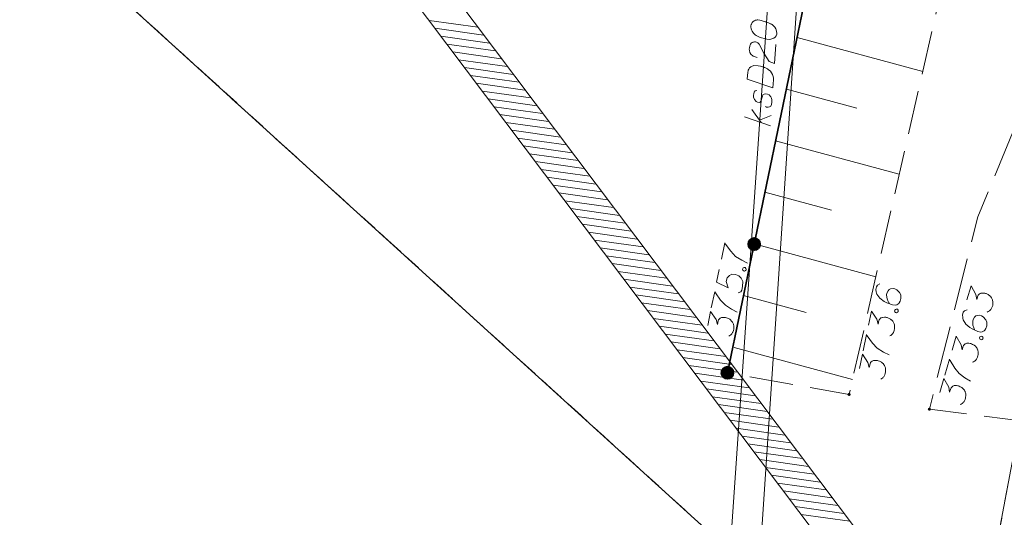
# Model space of a CAD drawing. Header units: metres. Extents: x 5555129 to 5556676, y 5635595 to 5636517.
# Tile 11 of 256: x 5555154 to 5555182, y 5636243 to 5636257. Entities that reach past the tile are written whole.
import ezdxf

# ---------------------------------------------------------------- set-up
doc = ezdxf.new("R2010")
doc.units = ezdxf.units.M
doc.header["$MEASUREMENT"] = 0
for name, pattern in [('L_0_05', [1.75, 1.25, -0.5]), ('L_0_06', [2, 1.5, -0.5]), ('PRZER1-1', [2, 1, -1])]:
    doc.linetypes.add(name, pattern=pattern)
for name, color, linetype, lineweight in [('#digitalizacja', 7, 'Continuous', 18), ('#skartowane', 7, 'Continuous', 18), ('#zakres', 7, 'Continuous', 18)]:
    doc.layers.add(name, color=color, linetype=linetype, lineweight=lineweight)
doc.layers.add('GESDZI', color=7, linetype='Continuous', lineweight=18, true_color=0x0a0909)
doc.layers.add('GESUZY', color=7, linetype='PRZER1-1', lineweight=18, true_color=0x008000)

# ---------------------------------------------------------------- blocks, each defined once
blk = doc.blocks.new('*U1604')
at = {"layer": '#digitalizacja', "color": 36, "linetype": 'ByBlock', "lineweight": 18, "true_color": 0x803300}
for p, q in [((5555174.914, 5636254.145), (5555174.644, 5636254.519)), ((5555175.174, 5636254.056), (5555174.44, 5636254.308)), ((5555174.86, 5636254.22), (5555175.194, 5636254.351))]:
    blk.add_line(p, q, dxfattribs=at)

msp = doc.modelspace()

# ---------------------------------------------------------------- hatches: boundary and pattern name
at = {"layer": '#skartowane', "linetype": 'Continuous', "lineweight": 35}
h = msp.add_hatch(color=7, dxfattribs=at)
edge = h.paths.add_edge_path()
edge.add_arc((5555174.71259, 5636250.68164), 0.175, 0, 360)
h = msp.add_hatch(color=7, dxfattribs=at)
edge = h.paths.add_edge_path()
edge.add_arc((5555173.95, 5636247.01), 0.175, 0, 360)
at = {"layer": '#skartowane', "linetype": 'Continuous', "lineweight": 18}
h = msp.add_hatch(color=7, dxfattribs=at)
edge = h.paths.add_edge_path()
edge.add_arc((5555173.95, 5636247.01), 0.045, 0, 360)
h = msp.add_hatch(color=7, dxfattribs=at)
edge = h.paths.add_edge_path()
edge.add_arc((5555177.42, 5636246.39), 0.045, 0, 360)
h = msp.add_hatch(color=7, dxfattribs=at)
edge = h.paths.add_edge_path()
edge.add_arc((5555179.71, 5636245.97), 0.045, 0, 360)

# ---------------------------------------------------------------- linework, layer by layer
at = {"layer": '#digitalizacja', "color": 36, "linetype": 'Continuous', "lineweight": 18, "true_color": 0x803300}
msp.add_line((5555176.621, 5636268.0388), (5555174.75132, 5636239.78502), dxfattribs=at)
at = {"layer": '#digitalizacja', "color": 36, "linetype": 'Continuous', "lineweight": 18, "true_color": 0x803300, "flags": 128}
for points in [[(5555175.80433, 5636267.77629), (5555173.8918, 5636240.0133), (5555173.69489, 5636232.48168)], [(5555174.61908, 5636256.91181), (5555174.61827, 5636256.90003), (5555174.62177, 5636256.86428), (5555174.62599, 5636256.84031), (5555174.63072, 5636256.82227), (5555174.64047, 5636256.79196), (5555174.65566, 5636256.7554), (5555174.67135, 5636256.72477), (5555174.69288, 5636256.69364), (5555174.71524, 5636256.67439), (5555174.74342, 5636256.65464), (5555174.77171, 5636256.63498), (5555174.80584, 5636256.61483), (5555174.82859, 5636256.60142), (5555174.86313, 5636256.58721), (5555174.92082, 5636256.56552), (5555175.00793, 5636256.54172), (5555175.07781, 5636256.52507), (5555175.14266, 5636256.5206), (5555175.1902, 5636256.52329), (5555175.24479, 5636256.5432), (5555175.27551, 5636256.5588), (5555175.31289, 5636256.58587), (5555175.33889, 5636256.61959), (5555175.34595, 5636256.63681), (5555175.35432, 5636256.67175), (5555175.35635, 5636256.70125), (5555175.35366, 5636256.74879), (5555175.34472, 5636256.7908), (5555175.32912, 5636256.82151), (5555175.30246, 5636256.86474), (5555175.28605, 5636256.88367), (5555175.26411, 5636256.90886), (5555175.24176, 5636256.92811), (5555175.22485, 5636256.94111), (5555175.19625, 5636256.95492), (5555175.18488, 5636256.96167), (5555175.15619, 5636256.97549), (5555175.12165, 5636256.9897), (5555175.08712, 5636257.00392), (5555175.06396, 5636257.01139), (5555175.04674, 5636257.01854), (5555175.02358, 5636257.02601), (5555174.97132, 5636257.04145), (5555174.94232, 5636257.04941), (5555174.91322, 5636257.05729), (5555174.87244, 5636257.06606), (5555174.81977, 5636257.07556), (5555174.80215, 5636257.07678), (5555174.77818, 5636257.07256), (5555174.75421, 5636257.06824), (5555174.71764, 5636257.05305), (5555174.69286, 5636257.03695), (5555174.67392, 5636257.02055), (5555174.65467, 5636256.9982), (5555174.64127, 5636256.97544), (5555174.63411, 5636256.95813), (5555174.62705, 5636256.94091), (5555174.61908, 5636256.91181)], [(5555174.79345, 5636256.00606), (5555174.68359, 5636256.04318), (5555174.61614, 5636256.09517), (5555174.5903, 5636256.15027), (5555174.57632, 5636256.20446), (5555174.57323, 5636256.24616), (5555174.57525, 5636256.27557), (5555174.58484, 5636256.32822), (5555174.59906, 5636256.36276), (5555174.60612, 5636256.37998), (5555174.62628, 5636256.41411), (5555174.65106, 5636256.43021), (5555174.67544, 5636256.44037), (5555174.69347, 5636256.445), (5555174.71744, 5636256.44931), (5555174.74694, 5636256.44728), (5555174.77594, 5636256.43932), (5555174.79326, 5636256.43225), (5555174.81601, 5636256.41884), (5555174.83836, 5636256.3995), (5555174.85477, 5636256.38066), (5555174.98545, 5636256.12893), (5555175.14043, 5636255.88745), (5555175.29669, 5636255.8352), (5555175.33363, 5636256.37135)], [(5555174.51397, 5636255.38604), (5555174.52777, 5636255.58634), (5555174.53655, 5636255.62722), (5555174.54361, 5636255.64444), (5555174.55743, 5636255.67313), (5555174.57042, 5636255.68995), (5555174.58343, 5636255.70686), (5555174.61495, 5636255.73423), (5555174.63974, 5636255.75033), (5555174.70068, 5636255.77568), (5555174.83028, 5636255.76675), (5555174.88879, 5636255.75685), (5555174.91779, 5636255.74889), (5555174.94689, 5636255.74101), (5555174.9759, 5636255.73305), (5555175.00459, 5636255.71923), (5555175.03912, 5636255.70501), (5555175.09047, 5636255.6778), (5555175.11323, 5636255.66439), (5555175.17483, 5636255.6128), (5555175.20734, 5636255.56917), (5555175.2335, 5636255.52001), (5555175.25341, 5636255.46533), (5555175.26195, 5636255.41738), (5555175.26423, 5636255.364), (5555175.2484, 5636255.1342), (5555174.51397, 5636255.38604)], [(5555174.78784, 5636255.06535), (5555174.74543, 5636255.05046), (5555174.71309, 5636255.0113), (5555174.69887, 5636254.97677), (5555174.68937, 5636254.9241), (5555174.69197, 5636254.87657), (5555174.72244, 5636254.80344), (5555174.76633, 5636254.75307), (5555174.8064, 5636254.7326), (5555174.85312, 5636254.72341), (5555174.88334, 5636254.73317), (5555174.90268, 5636254.75551), (5555174.90934, 5636254.76689), (5555174.92356, 5636254.80143), (5555174.93234, 5636254.8423), (5555174.94818, 5636254.9004), (5555174.96239, 5636254.93494), (5555174.99977, 5636254.96191), (5555175.04177, 5636254.97086), (5555175.09444, 5636254.96136), (5555175.13994, 5636254.93455), (5555175.18967, 5636254.88377), (5555175.21039, 5636254.84086), (5555175.21893, 5636254.79292), (5555175.22081, 5636254.7336), (5555175.21, 5636254.66331), (5555175.18319, 5636254.61781), (5555175.15215, 5636254.59627), (5555175.11006, 5636254.58733), (5555175.06887, 5636254.59017), (5555175.03474, 5636254.61032)]]:
    msp.add_lwpolyline(points, dxfattribs=at)
at = {"layer": '#skartowane', "color": 7, "linetype": 'Continuous', "lineweight": 35}
msp.add_line((5555173.95, 5636247.01), (5555177.89, 5636265.98), dxfattribs=at)
at = {"layer": '#skartowane', "color": 7, "linetype": 'L_0_06', "lineweight": 18, "flags": 128}
msp.add_lwpolyline([(5555319.91, 5636279.38), (5555323.03, 5636275.28), (5555329.28, 5636268.46), (5555334.03, 5636263.4), (5555345.03, 5636252.49), (5555346.54, 5636251.45), (5555345.73, 5636247.93), (5555332.42, 5636261.49), (5555327.2, 5636266.8), (5555317.86, 5636277.41), (5555315.42, 5636280.01), (5555313.35, 5636281.16), (5555310.91, 5636281.48), (5555308.55, 5636280.93), (5555307.33, 5636278.49), (5555300.21, 5636263.98), (5555298.84, 5636260.31), (5555299.74, 5636259.03), (5555298.26, 5636255.27), (5555297.04, 5636255.1), (5555292.88, 5636247), (5555292.08, 5636246.05), (5555288.59, 5636239.37), (5555285.9, 5636234.86), (5555282.53, 5636231.41), (5555279.83, 5636229.99), (5555275.41, 5636228.95), (5555271.53, 5636229.31), (5555268.13, 5636230.4), (5555264.62, 5636232.17), (5555253.07, 5636239.68), (5555243.27, 5636245.93), (5555229.11, 5636254.41), (5555220.5, 5636258.77), (5555213.45, 5636261.65), (5555208.14, 5636263.06), (5555202.51, 5636263.31), (5555198.72, 5636262.51), (5555193.02, 5636260.05), (5555189.79, 5636257.33), (5555186.81, 5636252.47), (5555184.72, 5636245.33), (5555179.71, 5636245.97), (5555181.09, 5636251.46), (5555182.84, 5636255.67), (5555185.21, 5636259.68), (5555188.88, 5636264.05), (5555188.73, 5636266.82), (5555186.51, 5636270.36), (5555177.24, 5636279.14), (5555172.12, 5636284.35), (5555168.67, 5636288.73), (5555165.68, 5636293.64), (5555163.11, 5636298.61), (5555159.69, 5636305.28), (5555154.96, 5636314.88), (5555157.25, 5636316.15), (5555161.87, 5636306.69), (5555165.41, 5636299.79), (5555167.81, 5636295.12), (5555170.82, 5636290.32), (5555174.09, 5636286.04), (5555178.95, 5636281.15), (5555193.27, 5636269.09), (5555198.74, 5636266.34), (5555202.91, 5636266.53), (5555208.67, 5636266.05), (5555214.33, 5636264.32), (5555221.74, 5636261.36), (5555230.37, 5636257.02), (5555244.89, 5636248.46), (5555254.7, 5636242.22), (5555266.71, 5636234.85), (5555271.59, 5636232.9), (5555275.32, 5636232.51), (5555278.58, 5636233.38), (5555282.52, 5636236.11), (5555285.35, 5636239.7), (5555289.44, 5636247.37), (5555294.78, 5636258.52), (5555297.61, 5636265.12), (5555304.52, 5636279.57), (5555309.3, 5636287.58), (5555310.96, 5636291.13)], dxfattribs=at)
at = {"layer": '#skartowane', "color": 7, "linetype": 'L_0_05', "lineweight": 18, "flags": 128}
msp.add_lwpolyline([(5555167.79, 5636279.51), (5555177.44, 5636270.81), (5555179.97, 5636266.78), (5555180.92, 5636261.75), (5555177.42, 5636246.39), (5555173.95, 5636247.01), (5555177.89, 5636265.98), (5555176.4, 5636269.89), (5555167.79, 5636279.51)], close=True, dxfattribs=at)
at = {"layer": '#skartowane', "color": 7, "linetype": 'Continuous', "lineweight": 18, "flags": 128}
for points in [[(5555175.93622, 5636256.5731), (5555179.51955, 5636255.60401)], [(5555175.63065, 5636255.10186), (5555177.64491, 5636254.55711)], [(5555175.32508, 5636253.63061), (5555178.8525, 5636252.67664)], [(5555175.0195, 5636252.15936), (5555176.91979, 5636251.64544)], [(5555173.77913, 5636250.25346), (5555173.87503, 5636250.71603), (5555173.898, 5636250.68116), (5555174.04243, 5636250.47629), (5555174.18036, 5636250.32708), (5555174.35683, 5636250.21813), (5555174.52071, 5636250.13591)], [(5555174.71393, 5636250.68812), (5555178.18546, 5636249.74926)], [(5555173.71801, 5636249.95861), (5555173.64248, 5636249.59428), (5555173.97023, 5636249.42985), (5555173.91832, 5636249.61555), (5555173.93869, 5636249.7138), (5555174.00746, 5636249.78397), (5555174.07487, 5636249.81824), (5555174.17561, 5636249.80942), (5555174.27028, 5636249.77175), (5555174.34164, 5636249.70871), (5555174.38851, 5636249.61457), (5555174.38287, 5636249.471), (5555174.36129, 5636249.36692), (5555174.32737, 5636249.31963), (5555174.25413, 5636249.28656)], [(5555174.38161, 5636249.9597), (5555174.38761, 5636249.98865), (5555174.40277, 5636250.00356), (5555174.4295, 5636250.01616), (5555174.45846, 5636250.01015), (5555174.47798, 5636249.98797), (5555174.48596, 5636249.96827), (5555174.47995, 5636249.93931), (5555174.4648, 5636249.92441), (5555174.43807, 5636249.91181), (5555174.40911, 5636249.91781), (5555174.38959, 5636249.94), (5555174.38161, 5636249.9597)], [(5555178.30144, 5636249.54359), (5555178.22829, 5636249.51051), (5555178.20012, 5636249.46212), (5555178.18334, 5636249.38117), (5555178.19448, 5636249.31855), (5555178.19885, 5636249.28146), (5555178.21024, 5636249.2489), (5555178.29514, 5636249.13481), (5555178.42074, 5636249.04248), (5555178.49226, 5636249.00951), (5555178.65519, 5636248.95161), (5555178.74188, 5636248.93364), (5555178.78137, 5636248.94958), (5555178.83721, 5636248.98625), (5555178.85238, 5636249.00124), (5555178.88176, 5636249.05546), (5555178.89734, 5636249.13058), (5555178.89776, 5636249.1908), (5555178.89459, 5636249.23372), (5555178.86032, 5636249.30113), (5555178.77979, 5636249.37813), (5555178.72556, 5636249.40742), (5555178.6793, 5636249.41701), (5555178.5981, 5636249.40374), (5555178.56444, 5636249.38659), (5555178.53291, 5636249.35087), (5555178.50114, 5636249.28508), (5555178.49036, 5636249.23309), (5555178.49456, 5636249.16584), (5555178.50348, 5636249.12182), (5555178.53535, 5636249.04284), (5555178.55711, 5636249.00215), (5555178.57081, 5636248.98117)], [(5555180.78195, 5636249.09119), (5555180.89808, 5636249.4879), (5555181.03601, 5636249.24443), (5555181.0619, 5636249.10149), (5555181.09176, 5636249.2035), (5555181.10402, 5636249.22452), (5555181.11305, 5636249.23418), (5555181.12199, 5636249.24387), (5555181.13102, 5636249.25354), (5555181.15461, 5636249.27124), (5555181.17498, 5636249.27759), (5555181.19525, 5636249.28396), (5555181.21397, 5636249.28468), (5555181.25691, 5636249.28441), (5555181.29256, 5636249.28008), (5555181.30961, 5636249.27509), (5555181.33228, 5636249.26846), (5555181.36464, 5636249.25288), (5555181.38564, 5636249.24053), (5555181.40666, 5636249.22828), (5555181.42194, 5636249.2176), (5555181.43163, 5636249.20866), (5555181.4413, 5636249.19963), (5555181.45098, 5636249.19069), (5555181.46471, 5636249.17436), (5555181.48239, 5636249.15068), (5555181.49439, 5636249.12876), (5555181.5024, 5636249.11411), (5555181.50875, 5636249.09374), (5555181.51512, 5636249.07347), (5555181.51982, 5636249.04748), (5555181.52221, 5636249.03447), (5555181.52192, 5636248.99144), (5555181.51759, 5636248.95579), (5555181.51667, 5636248.93145), (5555181.50507, 5636248.89182), (5555181.48608, 5636248.84816), (5555181.47547, 5636248.83276), (5555181.4648, 5636248.81747), (5555181.45418, 5636248.80207), (5555181.43788, 5636248.78843), (5555181.42156, 5636248.7747), (5555181.39061, 5636248.75304), (5555181.36295, 5636248.74263)], [(5555173.49026, 5636248.85999), (5555173.58615, 5636249.32256), (5555173.60912, 5636249.2877), (5555173.75356, 5636249.08282), (5555173.89148, 5636248.93361), (5555174.06796, 5636248.82466), (5555174.23183, 5636248.74244)], [(5555174.40836, 5636249.21687), (5555176.19467, 5636248.73377)], [(5555178.71988, 5636248.76934), (5555178.72588, 5636248.7983), (5555178.74103, 5636248.8132), (5555178.76777, 5636248.8258), (5555178.79672, 5636248.8198), (5555178.81625, 5636248.79761), (5555178.82423, 5636248.77791), (5555178.81822, 5636248.74896), (5555178.80307, 5636248.73405), (5555178.77634, 5636248.72146), (5555178.74738, 5636248.72746), (5555178.72786, 5636248.74964), (5555178.71988, 5636248.76934)], [(5555180.78498, 5636248.80726), (5555180.70942, 5636248.78016), (5555180.67745, 5636248.73419), (5555180.65423, 5636248.65484), (5555180.66031, 5636248.59153), (5555180.66169, 5636248.55421), (5555180.67043, 5636248.52084), (5555180.7459, 5636248.4003), (5555180.86368, 5636248.29819), (5555180.93232, 5636248.25959), (5555181.09008, 5636248.1888), (5555181.17505, 5636248.16393), (5555181.21569, 5636248.17665), (5555181.2743, 5636248.20871), (5555181.29062, 5636248.22244), (5555181.32426, 5636248.27413), (5555181.34581, 5636248.34776), (5555181.35106, 5636248.40775), (5555181.35136, 5636248.45078), (5555181.32261, 5636248.52073), (5555181.24852, 5636248.60394), (5555181.19681, 5636248.63749), (5555181.15147, 5636248.65076), (5555181.06947, 5636248.64405), (5555181.03454, 5636248.62966), (5555181.00024, 5636248.59658), (5555180.96329, 5636248.53356), (5555180.94837, 5636248.4826), (5555180.94716, 5636248.41523), (5555180.95252, 5636248.37064), (5555180.97795, 5636248.28936), (5555180.99638, 5636248.24704), (5555181.00834, 5636248.22503)], [(5555173.38598, 5636248.35698), (5555173.46989, 5636248.76174), (5555173.62692, 5636248.53012), (5555173.6642, 5636248.38972), (5555173.68577, 5636248.4938), (5555173.6963, 5636248.51574), (5555173.70453, 5636248.52609), (5555173.71266, 5636248.53647), (5555173.72089, 5636248.54683), (5555173.74298, 5636248.56637), (5555173.76277, 5636248.57433), (5555173.78247, 5636248.5823), (5555173.80107, 5636248.58453), (5555173.8439, 5636248.58771), (5555173.87978, 5636248.58625), (5555173.89717, 5636248.58265), (5555173.9203, 5636248.57785), (5555173.95381, 5636248.56492), (5555173.97573, 5636248.5543), (5555173.99767, 5636248.54377), (5555174.01376, 5636248.53436), (5555174.02414, 5636248.52622), (5555174.03449, 5636248.518), (5555174.04487, 5636248.50986), (5555174.05986, 5636248.49469), (5555174.07939, 5636248.47251), (5555174.0931, 5636248.45162), (5555174.10227, 5636248.43766), (5555174.11023, 5636248.41787), (5555174.1182, 5636248.39817), (5555174.12497, 5636248.37264), (5555174.1284, 5636248.35987), (5555174.13157, 5636248.31695), (5555174.13011, 5636248.28107), (5555174.13115, 5636248.25673), (5555174.12276, 5636248.2163), (5555174.10735, 5636248.17125), (5555174.098, 5636248.15505), (5555174.08859, 5636248.13896), (5555174.07925, 5636248.12275), (5555174.0641, 5636248.10785), (5555174.04893, 5636248.09286), (5555174.01981, 5636248.06878), (5555173.99308, 5636248.05619)], [(5555177.97237, 5636248.3635), (5555178.05628, 5636248.76825), (5555178.21331, 5636248.53664), (5555178.25058, 5636248.39624), (5555178.27216, 5636248.50032), (5555178.28269, 5636248.52226), (5555178.29092, 5636248.53261), (5555178.29905, 5636248.54299), (5555178.30728, 5636248.55334), (5555178.32937, 5636248.57289), (5555178.34916, 5636248.58084), (5555178.36886, 5636248.58882), (5555178.38746, 5636248.59104), (5555178.43029, 5636248.59423), (5555178.46617, 5636248.59277), (5555178.48356, 5636248.58917), (5555178.50669, 5636248.58437), (5555178.54019, 5636248.57144), (5555178.56212, 5636248.56082), (5555178.58406, 5636248.55029), (5555178.60015, 5636248.54087), (5555178.61052, 5636248.53274), (5555178.62088, 5636248.52452), (5555178.63126, 5636248.51638), (5555178.64625, 5636248.50121), (5555178.66577, 5636248.47902), (5555178.67949, 5636248.45814), (5555178.68866, 5636248.44417), (5555178.69661, 5636248.42439), (5555178.70459, 5636248.40469), (5555178.71136, 5636248.37916), (5555178.71479, 5636248.36639), (5555178.71796, 5636248.32347), (5555178.7165, 5636248.28759), (5555178.71753, 5636248.26325), (5555178.70915, 5636248.22282), (5555178.69374, 5636248.17777), (5555178.68439, 5636248.16157), (5555178.67498, 5636248.14547), (5555178.66564, 5636248.12927), (5555178.65048, 5636248.11437), (5555178.63531, 5636248.09937), (5555178.6062, 5636248.0753), (5555178.57947, 5636248.06271)], [(5555177.82133, 5636247.63494), (5555177.91723, 5636248.09752), (5555177.9402, 5636248.06265), (5555178.08463, 5636247.85777), (5555178.22256, 5636247.70856), (5555178.39904, 5636247.59961), (5555178.56291, 5636247.51739)], [(5555180.36226, 5636247.65739), (5555180.47838, 5636248.05411), (5555180.61631, 5636247.81064), (5555180.6422, 5636247.66769), (5555180.67206, 5636247.76971), (5555180.68432, 5636247.79073), (5555180.69335, 5636247.80039), (5555180.70229, 5636247.81008), (5555180.71132, 5636247.81974), (5555180.73492, 5636247.83745), (5555180.75528, 5636247.84379), (5555180.77556, 5636247.85016), (5555180.79427, 5636247.85089), (5555180.83722, 5636247.85062), (5555180.87287, 5636247.84629), (5555180.88991, 5636247.8413), (5555180.91258, 5636247.83467), (5555180.94494, 5636247.81909), (5555180.96594, 5636247.80674), (5555180.98696, 5636247.79448), (5555181.00225, 5636247.78381), (5555181.01194, 5636247.77487), (5555181.0216, 5636247.76584), (5555181.03129, 5636247.7569), (5555181.04502, 5636247.74057), (5555181.0627, 5636247.71689), (5555181.07469, 5636247.69497), (5555181.08271, 5636247.68031), (5555181.08905, 5636247.65995), (5555181.09542, 5636247.63967), (5555181.10012, 5636247.61369), (5555181.10252, 5636247.60068), (5555181.10223, 5636247.55765), (5555181.0979, 5636247.522), (5555181.09697, 5636247.49766), (5555181.08537, 5636247.45803), (5555181.06639, 5636247.41436), (5555181.05578, 5636247.39896), (5555181.0451, 5636247.38368), (5555181.03449, 5636247.36828), (5555181.01819, 5636247.35464), (5555181.00186, 5636247.34091), (5555180.97091, 5636247.31925), (5555180.94325, 5636247.30884)], [(5555181.13993, 5636248.00193), (5555181.14824, 5636248.03031), (5555181.16454, 5636248.04395), (5555181.1922, 5636248.05436), (5555181.22058, 5636248.04605), (5555181.23826, 5636248.02237), (5555181.24463, 5636248.00209), (5555181.23632, 5636247.97371), (5555181.22002, 5636247.96007), (5555181.19236, 5636247.94966), (5555181.16398, 5636247.95797), (5555181.1463, 5636247.98165), (5555181.13993, 5636248.00193)], [(5555174.1458, 5636247.73399), (5555177.51841, 5636246.82189)], [(5555177.71706, 5636247.13193), (5555177.80097, 5636247.53669), (5555177.958, 5636247.30507), (5555177.99527, 5636247.16467), (5555178.01685, 5636247.26875), (5555178.02738, 5636247.29069), (5555178.03561, 5636247.30105), (5555178.04374, 5636247.31142), (5555178.05197, 5636247.32178), (5555178.07406, 5636247.34132), (5555178.09385, 5636247.34928), (5555178.11355, 5636247.35726), (5555178.13215, 5636247.35948), (5555178.17498, 5636247.36266), (5555178.21086, 5636247.36121), (5555178.22825, 5636247.3576), (5555178.25138, 5636247.35281), (5555178.28488, 5636247.33988), (5555178.3068, 5636247.32925), (5555178.32874, 5636247.31872), (5555178.34484, 5636247.30931), (5555178.35521, 5636247.30117), (5555178.36557, 5636247.29295), (5555178.37594, 5636247.28481), (5555178.39094, 5636247.26964), (5555178.41046, 5636247.24746), (5555178.42418, 5636247.22657), (5555178.43334, 5636247.21261), (5555178.4413, 5636247.19282), (5555178.44928, 5636247.17312), (5555178.45605, 5636247.14759), (5555178.45948, 5636247.13482), (5555178.46264, 5636247.0919), (5555178.46119, 5636247.05602), (5555178.46222, 5636247.03168), (5555178.45384, 5636246.99125), (5555178.43842, 5636246.9462), (5555178.42908, 5636246.93), (5555178.41967, 5636246.91391), (5555178.41033, 5636246.89771), (5555178.39517, 5636246.8828), (5555178.38, 5636246.86781), (5555178.35089, 5636246.84374), (5555178.32416, 5636246.83114)], [(5555180.15323, 5636246.94331), (5555180.28595, 5636247.39669), (5555180.30605, 5636247.36009), (5555180.43357, 5636247.14428), (5555180.55907, 5636246.98449), (5555180.72623, 5636246.86172), (5555180.88298, 5636246.76661)], [(5555180.00892, 5636246.45029), (5555180.12504, 5636246.84701), (5555180.26298, 5636246.60354), (5555180.28886, 5636246.46059), (5555180.31872, 5636246.56261), (5555180.33098, 5636246.58363), (5555180.34001, 5636246.59329), (5555180.34895, 5636246.60298), (5555180.35798, 5636246.61264), (5555180.38158, 5636246.63035), (5555180.40194, 5636246.63669), (5555180.42222, 5636246.64306), (5555180.44093, 5636246.64379), (5555180.48388, 5636246.64352), (5555180.51953, 5636246.63919), (5555180.53658, 5636246.6342), (5555180.55924, 5636246.62757), (5555180.5916, 5636246.61199), (5555180.6126, 5636246.59964), (5555180.63362, 5636246.58738), (5555180.64891, 5636246.57671), (5555180.6586, 5636246.56777), (5555180.66826, 5636246.55874), (5555180.67795, 5636246.5498), (5555180.69168, 5636246.53347), (5555180.70936, 5636246.50979), (5555180.72135, 5636246.48787), (5555180.72937, 5636246.47321), (5555180.73571, 5636246.45285), (5555180.74208, 5636246.43257), (5555180.74678, 5636246.40659), (5555180.74918, 5636246.39358), (5555180.74889, 5636246.35055), (5555180.74456, 5636246.3149), (5555180.74363, 5636246.29056), (5555180.73203, 5636246.25093), (5555180.71305, 5636246.20726), (5555180.70244, 5636246.19186), (5555180.69176, 5636246.17658), (5555180.68115, 5636246.16118), (5555180.66485, 5636246.14754), (5555180.64853, 5636246.13381), (5555180.61757, 5636246.11215), (5555180.58992, 5636246.10174)]]:
    msp.add_lwpolyline(points, dxfattribs=at)
at = {"layer": '#skartowane', "color": 7, "linetype": 'Continuous', "lineweight": 35}
for centre in [(5555174.71259, 5636250.68164), (5555173.95, 5636247.01)]:
    msp.add_circle(centre, 0.175, dxfattribs=at)
at = {"layer": '#zakres', "color": 134, "linetype": 'Continuous', "lineweight": 18}
for p, q in [((5555165.43908, 5636257.06005), (5555166.8254, 5636256.86478)), ((5555165.60752, 5636256.83638), (5555166.99383, 5636256.64111)), ((5555165.77596, 5636256.61271), (5555167.16227, 5636256.41744)), ((5555165.9444, 5636256.38904), (5555167.33071, 5636256.19377)), ((5555166.11284, 5636256.16537), (5555167.49915, 5636255.9701)), ((5555166.28128, 5636255.9417), (5555167.66759, 5636255.74643)), ((5555166.44972, 5636255.71803), (5555167.83603, 5636255.52276)), ((5555166.61816, 5636255.49436), (5555168.00447, 5636255.29909)), ((5555166.78659, 5636255.27069), (5555168.17291, 5636255.07542)), ((5555166.95503, 5636255.04702), (5555168.34135, 5636254.85175)), ((5555167.12347, 5636254.82335), (5555168.50979, 5636254.62808)), ((5555167.29191, 5636254.59968), (5555168.67823, 5636254.40441)), ((5555167.46035, 5636254.37601), (5555168.84667, 5636254.18074)), ((5555167.62879, 5636254.15234), (5555169.01511, 5636253.95707)), ((5555167.79723, 5636253.92867), (5555169.18355, 5636253.7334)), ((5555167.96567, 5636253.705), (5555169.35198, 5636253.50973)), ((5555168.13411, 5636253.48133), (5555169.52042, 5636253.28606)), ((5555168.30255, 5636253.25766), (5555169.68886, 5636253.06239)), ((5555168.47099, 5636253.03399), (5555169.8573, 5636252.83872)), ((5555168.63943, 5636252.81032), (5555170.02574, 5636252.61505)), ((5555168.80787, 5636252.58665), (5555170.19418, 5636252.39138)), ((5555168.97631, 5636252.36298), (5555170.36262, 5636252.16771)), ((5555169.14474, 5636252.13931), (5555170.53106, 5636251.94404)), ((5555169.31318, 5636251.91564), (5555170.6995, 5636251.72037)), ((5555169.48162, 5636251.69197), (5555170.86794, 5636251.4967)), ((5555169.65006, 5636251.4683), (5555171.03638, 5636251.27303)), ((5555169.8185, 5636251.24463), (5555171.20482, 5636251.04936)), ((5555169.98694, 5636251.02096), (5555171.37326, 5636250.82569)), ((5555170.15538, 5636250.79729), (5555171.5417, 5636250.60202)), ((5555170.32382, 5636250.57362), (5555171.71014, 5636250.37835)), ((5555170.49226, 5636250.34995), (5555171.87857, 5636250.15468)), ((5555170.6607, 5636250.12628), (5555172.04701, 5636249.93101)), ((5555170.82914, 5636249.90261), (5555172.21545, 5636249.70735)), ((5555170.99758, 5636249.67894), (5555172.38389, 5636249.48368)), ((5555171.16602, 5636249.45527), (5555172.55233, 5636249.26001)), ((5555171.33446, 5636249.2316), (5555172.72077, 5636249.03634)), ((5555171.50289, 5636249.00794), (5555172.88921, 5636248.81267)), ((5555171.67133, 5636248.78427), (5555173.05765, 5636248.589)), ((5555171.83977, 5636248.5606), (5555173.22609, 5636248.36533)), ((5555172.00821, 5636248.33693), (5555173.39453, 5636248.14166)), ((5555172.17665, 5636248.11326), (5555173.56297, 5636247.91799)), ((5555172.34509, 5636247.88959), (5555173.73141, 5636247.69432)), ((5555172.51353, 5636247.66592), (5555173.89985, 5636247.47065)), ((5555172.68197, 5636247.44225), (5555174.06829, 5636247.24698)), ((5555172.85041, 5636247.21858), (5555174.23672, 5636247.02331)), ((5555173.01885, 5636246.99491), (5555174.40516, 5636246.79964)), ((5555173.18729, 5636246.77124), (5555174.5736, 5636246.57597)), ((5555173.35573, 5636246.54757), (5555174.74204, 5636246.3523)), ((5555173.52417, 5636246.3239), (5555174.91048, 5636246.12863)), ((5555173.69261, 5636246.10023), (5555175.07892, 5636245.90496)), ((5555173.86105, 5636245.87656), (5555175.24736, 5636245.68129)), ((5555174.02948, 5636245.65289), (5555175.4158, 5636245.45762)), ((5555174.19792, 5636245.42922), (5555175.58424, 5636245.23395)), ((5555174.36636, 5636245.20555), (5555175.75268, 5636245.01028)), ((5555174.5348, 5636244.98188), (5555175.92112, 5636244.78661)), ((5555174.70324, 5636244.75821), (5555176.08956, 5636244.56294)), ((5555174.87168, 5636244.53454), (5555176.258, 5636244.33927)), ((5555175.04012, 5636244.31087), (5555176.42644, 5636244.1156)), ((5555175.20856, 5636244.0872), (5555176.59487, 5636243.89193)), ((5555175.377, 5636243.86353), (5555176.76331, 5636243.66826)), ((5555175.54544, 5636243.63986), (5555176.93175, 5636243.44459)), ((5555175.71388, 5636243.41619), (5555177.10019, 5636243.22092)), ((5555175.88232, 5636243.19252), (5555177.26863, 5636242.99725)), ((5555176.05076, 5636242.96885), (5555177.43707, 5636242.77358))]:
    msp.add_line(p, q, dxfattribs=at)
at = {"layer": '#zakres', "color": 134, "linetype": 'Continuous', "lineweight": 18, "flags": 128}
for points in [[(5555130.40142, 5636305.24038), (5555177.6851, 5636242.45258), (5555199.81153, 5636237.99112), (5555232.89315, 5636217.34935)], [(5555129.6026, 5636304.63881), (5555177.1149, 5636241.54742), (5555199.43606, 5636237.04671), (5555232.36378, 5636216.50096)]]:
    msp.add_lwpolyline(points, dxfattribs=at)
at = {"layer": 'GESDZI', "color": 96, "linetype": 'Continuous', "lineweight": 18, "flags": 128}
for points in [[(5555132.53742, 5636279.60043), (5555180.87868, 5636235.70282), (5555181.37017, 5636197.21484)], [(5555175.30472, 5636278.92247), (5555190.25352, 5636262.0356), (5555184.37456, 5636256.62008), (5555180.84731, 5636237.96297), (5555180.87868, 5636235.70282), (5555132.53742, 5636279.60043)], [(5555181.37017, 5636197.21484), (5555180.87868, 5636235.70282), (5555180.84731, 5636237.96297), (5555184.37456, 5636256.62008), (5555190.25352, 5636262.0356), (5555194.7509, 5636266.17926), (5555198.92, 5636266.95), (5555202.73, 5636267.2), (5555208.46, 5636266.82), (5555210.74, 5636267.97), (5555216.06, 5636266.31), (5555255.64, 5636244), (5555265.02154, 5636237.71435), (5555269.49349, 5636235.49507), (5555274.99706, 5636234.97987), (5555279.94368, 5636236.52278)]]:
    msp.add_lwpolyline(points, dxfattribs=at)
at = {"layer": 'GESUZY', "color": 96, "linetype": 'PRZER1-1', "lineweight": 18, "ltscale": 0.5, "true_color": 0x008000}
for points in [[(5555132.53742, 5636279.60045), (5555136.86696, 5636275.6689), (5555166.61476, 5636248.65559), (5555180.87868, 5636235.70282), (5555181.14381, 5636214.93939)], [(5555180.59262, 5636272.94901), (5555190.25352, 5636262.0356), (5555184.37456, 5636256.62008), (5555180.84731, 5636237.96297), (5555180.87868, 5636235.70282), (5555166.61476, 5636248.65559), (5555136.86696, 5636275.6689), (5555132.53742, 5636279.60045)], [(5555279.94368, 5636236.52278), (5555274.99706, 5636234.97987), (5555269.49349, 5636235.49507), (5555265.02154, 5636237.71435), (5555255.64, 5636244), (5555216.06, 5636266.31), (5555210.74, 5636267.97), (5555208.46, 5636266.82), (5555202.73, 5636267.2), (5555198.92, 5636266.95), (5555194.7509, 5636266.17926), (5555190.25352, 5636262.0356), (5555184.37456, 5636256.62008), (5555180.84731, 5636237.96297), (5555180.87868, 5636235.70282), (5555181.14381, 5636214.93939), (5555181.37017, 5636197.21484)]]:
    msp.add_lwpolyline(points, dxfattribs=at)

# ---------------------------------------------------------------- block references
at = {"layer": '#digitalizacja', "color": 36, "linetype": 'Continuous', "lineweight": 18, "true_color": 0x803300}
msp.add_blockref('*U1604', (0, 0), dxfattribs=at)

doc.saveas('drawing.dxf')
